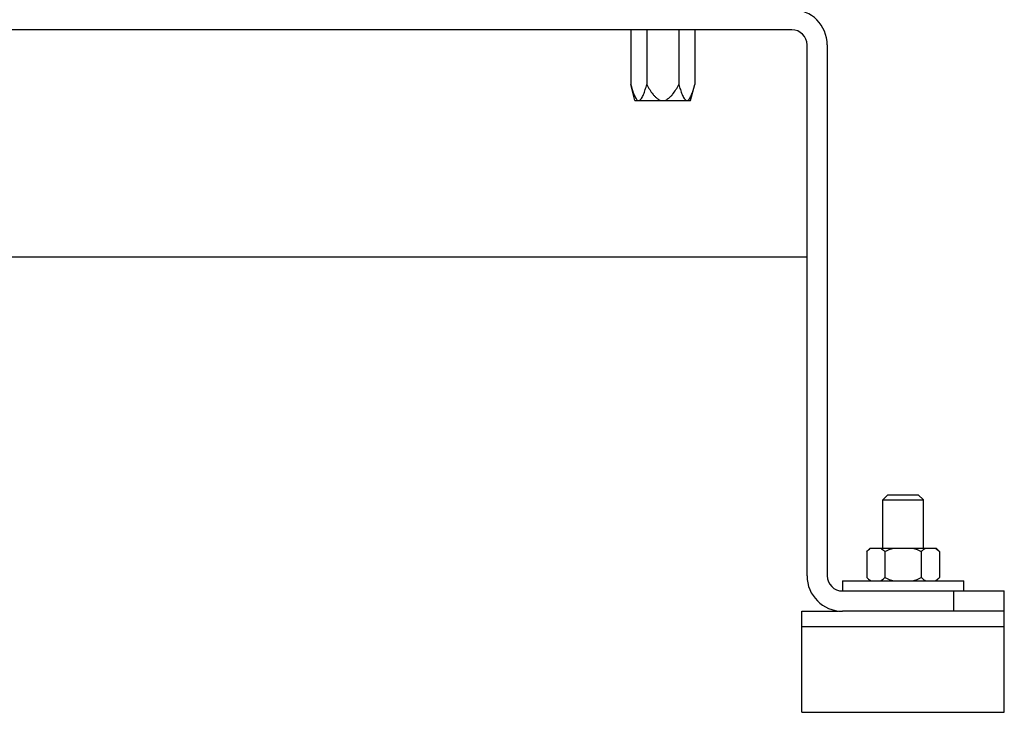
# Model space of a CAD drawing. Header units: millimetres. Extents: x 0 to 4000, y 0 to 3000.
# Tile 98 of 119: x 2802 to 2996, y 1395 to 1532. Entities that reach past the tile are written whole.
import ezdxf

# ---------------------------------------------------------------- set-up
doc = ezdxf.new("R2010")
doc.units = ezdxf.units.MM
doc.header["$LTSCALE"] = 219.99956
doc.layers.get('0').update_dxf_attribs({"linetype": 'CONTINUOUS'})
doc.layers.add('3_ALL_AXES', color=7, linetype='CONTINUOUS')

msp = doc.modelspace()

# ---------------------------------------------------------------- linework, layer by layer
at = {"color": 7, "linetype": 'CONTINUOUS'}
for p, q in [((2954.27, 1529.78), (2458.27, 1529.78)), ((2922.42, 1529.78), (2922.42, 1518.96)), ((2925.59, 1529.78), (2925.59, 1518.96)), ((2931.94, 1529.78), (2931.94, 1518.96)), ((2935.12, 1529.78), (2935.12, 1518.96)), ((2957.27, 1421.78), (2957.27, 1526.78)), ((2961.27, 1526.78), (2961.27, 1421.78)), ((2923.27, 1515.78), (2922.42, 1518.96)), ((2934.27, 1515.78), (2935.12, 1518.96)), ((2923.27, 1515.78), (2934.27, 1515.78)), ((2957.27, 1484.78), (2455.27, 1484.78)), ((2973.27, 1437.78), (2972.27, 1436.78)), ((2972.27, 1436.78), (2980.27, 1436.78)), ((2972.27, 1427.28), (2972.27, 1436.78)), ((2973.27, 1437.78), (2979.27, 1437.78)), ((2979.27, 1437.78), (2980.27, 1436.78)), ((2980.27, 1427.28), (2980.27, 1436.78)), ((2969.08, 1426.59), (2969.08, 1421.47)), ((2969.77, 1427.28), (2982.77, 1427.28)), ((2972.67, 1426.59), (2972.67, 1421.47)), ((2979.86, 1426.59), (2979.86, 1421.47)), ((2983.46, 1426.59), (2983.46, 1421.47)), ((2964.27, 1420.78), (2988.27, 1420.78)), ((2964.27, 1420.78), (2964.27, 1418.78)), ((2988.27, 1418.78), (2988.27, 1420.78)), ((2964.27, 1418.78), (2996.27, 1418.78)), ((2996.27, 1394.78), (2996.27, 1418.78)), ((2956.27, 1414.78), (2963.41, 1414.78)), ((2956.27, 1394.78), (2956.27, 1414.78)), ((2996.27, 1414.78), (2964.27, 1414.78)), ((2956.27, 1411.78), (2996.27, 1411.78)), ((2956.27, 1394.78), (2996.27, 1394.78))]:
    msp.add_line(p, q, dxfattribs=at)
at = {"color": 9, "linetype": 'CONTINUOUS'}
msp.add_line((2986.27, 1414.78), (2986.27, 1418.78), dxfattribs=at)
at = {"color": 7, "linetype": 'CONTINUOUS'}
for centre, radius, start, end in [((2954.27, 1526.78), 7, 0, 90), ((2954.27, 1526.78), 3, 0, 90), ((2964.27, 1421.78), 7, 180, 270), ((2964.27, 1421.78), 3, 180, 270)]:
    msp.add_arc(centre, radius, start, end, dxfattribs=at)
for points, knots in [([(2922.42, 1518.96), (2922.5, 1518.64), (2922.68, 1518.01), (2922.98, 1517.11), (2923.28, 1516.43), (2923.58, 1515.99), (2923.77, 1515.84), (2923.87, 1515.8)], [0, 0, 0, 0, 0.281125, 0.552213, 0.801913, 0.910284, 1, 1, 1, 1]), ([(2924, 1515.78), (2924.23, 1515.78), (2924.53, 1516.11), (2924.77, 1516.56), (2924.97, 1517), (2925.14, 1517.46), (2925.36, 1518.11), (2925.5, 1518.62), (2925.59, 1518.96)], [0, 0, 0, 0, 0.183151, 0.303828, 0.43436, 0.570946, 0.711483, 1, 1, 1, 1]), ([(2925.59, 1518.96), (2925.77, 1518.61), (2926.16, 1517.94), (2926.72, 1517.13), (2927.23, 1516.55), (2927.67, 1516.16), (2928.18, 1515.86), (2928.57, 1515.78), (2928.77, 1515.78)], [0, 0, 0, 0, 0.250214, 0.500343, 0.625448, 0.750511, 0.875414, 1, 1, 1, 1]), ([(2928.77, 1515.78), (2928.96, 1515.78), (2929.35, 1515.86), (2929.86, 1516.16), (2930.3, 1516.55), (2930.82, 1517.13), (2931.37, 1517.94), (2931.76, 1518.61), (2931.94, 1518.96)], [0, 0, 0, 0, 0.124585, 0.249488, 0.374551, 0.499657, 0.749786, 1, 1, 1, 1]), ([(2931.94, 1518.96), (2932.03, 1518.62), (2932.18, 1518.11), (2932.39, 1517.46), (2932.56, 1517), (2932.76, 1516.56), (2933, 1516.11), (2933.31, 1515.78), (2933.53, 1515.78)], [0, 0, 0, 0, 0.288517, 0.429055, 0.56564, 0.696172, 0.81685, 1, 1, 1, 1]), ([(2933.66, 1515.8), (2933.76, 1515.84), (2933.95, 1515.99), (2934.25, 1516.43), (2934.55, 1517.11), (2934.85, 1518.01), (2935.03, 1518.64), (2935.12, 1518.96)], [0, 0, 0, 0, 0.089715, 0.198085, 0.447786, 0.718874, 1, 1, 1, 1]), ([(2969.08, 1426.59), (2969.14, 1426.66), (2969.41, 1426.91), (2969.7, 1427.14), (2969.94, 1427.28)], [0, 0, 0, 0, 0.262513, 1, 1, 1, 1]), ([(2971.81, 1427.28), (2971.88, 1427.24), (2972.19, 1427.04), (2972.47, 1426.79), (2972.67, 1426.59)], [0, 0, 0, 0, 0.237469, 1, 1, 1, 1]), ([(2979.86, 1426.59), (2979.93, 1426.66), (2980.2, 1426.91), (2980.49, 1427.14), (2980.73, 1427.28)], [0, 0, 0, 0, 0.262513, 1, 1, 1, 1]), ([(2982.59, 1427.28), (2982.67, 1427.24), (2982.98, 1427.04), (2983.26, 1426.79), (2983.46, 1426.59)], [0, 0, 0, 0, 0.237469, 1, 1, 1, 1]), ([(2969.08, 1421.47), (2969.14, 1421.4), (2969.41, 1421.15), (2969.7, 1420.92), (2969.94, 1420.78)], [0, 0, 0, 0, 0.262513, 1, 1, 1, 1]), ([(2971.81, 1420.78), (2971.88, 1420.82), (2972.19, 1421.02), (2972.47, 1421.27), (2972.67, 1421.47)], [0, 0, 0, 0, 0.237469, 1, 1, 1, 1]), ([(2979.86, 1421.47), (2979.93, 1421.4), (2980.2, 1421.15), (2980.49, 1420.92), (2980.73, 1420.78)], [0, 0, 0, 0, 0.262513, 1, 1, 1, 1]), ([(2982.59, 1420.78), (2982.67, 1420.82), (2982.98, 1421.02), (2983.26, 1421.27), (2983.46, 1421.47)], [0, 0, 0, 0, 0.237469, 1, 1, 1, 1])]:
    msp.add_open_spline(points, degree=3, knots=knots, dxfattribs=at)
for points in [[(2923.87, 1515.8), (2923.91, 1515.79), (2923.96, 1515.78), (2924, 1515.78)], [(2933.53, 1515.78), (2933.57, 1515.78), (2933.62, 1515.79), (2933.66, 1515.8)], [(2972.67, 1426.59), (2973.23, 1426.87), (2973.8, 1427.11), (2974.4, 1427.28)], [(2978.13, 1427.28), (2978.73, 1427.11), (2979.31, 1426.87), (2979.86, 1426.59)], [(2972.67, 1421.47), (2973.23, 1421.19), (2973.8, 1420.95), (2974.4, 1420.78)], [(2978.13, 1420.78), (2978.73, 1420.95), (2979.31, 1421.19), (2979.86, 1421.47)]]:
    msp.add_open_spline(points, degree=3, dxfattribs=at)
at = {"layer": '3_ALL_AXES', "color": 7, "linetype": 'CONTINUOUS'}
for p, q in [((2969.08, 1426.59), (2969.77, 1427.28)), ((2983.46, 1426.59), (2982.77, 1427.28)), ((2969.77, 1420.78), (2969.08, 1421.47)), ((2982.77, 1420.78), (2983.46, 1421.47))]:
    msp.add_line(p, q, dxfattribs=at)

doc.saveas('drawing.dxf')
